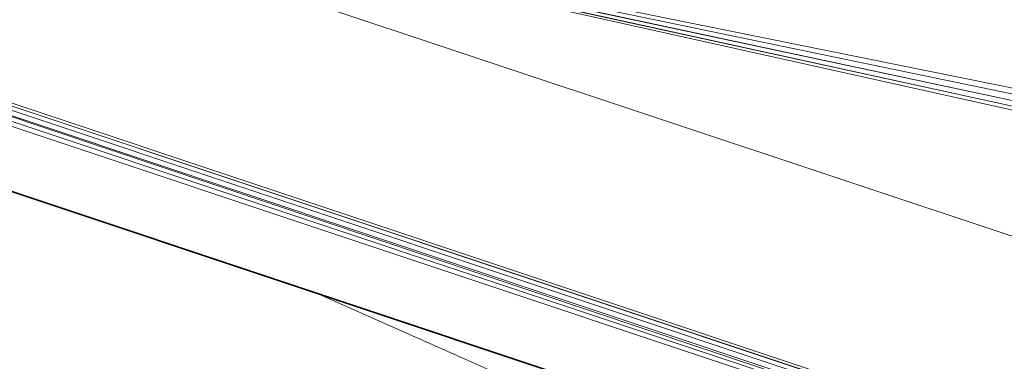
# Model space of a CAD drawing. Header units: inches. Extents: x 0 to 12.9, y 0 to 8.3.
# Tile 41 of 74: x 7.49 to 7.813, y 2 to 2.111. Entities that reach past the tile are written whole.
import ezdxf

# ---------------------------------------------------------------- set-up
doc = ezdxf.new("R2010")
doc.units = ezdxf.units.IN
doc.header["$MEASUREMENT"] = 0
doc.layers.add('Default', color=7, linetype='Continuous')

# ---------------------------------------------------------------- blocks, each defined once
blk = doc.blocks.new('MODEL_3')
at = {"lineweight": 0}
for p, q in [((7.83118, 2.08582), (7.45976, 2.16102)), ((7.45976, 2.16102), (7.83295, 2.07787)), ((7.45976, 2.16102), (7.83118, 2.08582)), ((7.83118, 2.0838), (7.45976, 2.16102)), ((7.832, 2.07942), (7.45976, 2.16102)), ((7.45976, 2.16102), (7.83118, 2.08156)), ((7.83118, 2.08156), (7.45976, 2.16102)), ((7.45976, 2.16102), (7.83118, 2.0838)), ((7.83295, 2.07787), (7.45976, 2.16102)), ((7.45976, 2.16102), (7.832, 2.07942)), ((8.43242, 1.83501), (7.45661, 2.15997)), ((7.45661, 2.15997), (8.43242, 1.83501)), ((8.33081, 1.80063), (7.34335, 2.12978)), ((7.34335, 2.12978), (8.33081, 1.80063)), ((8.33195, 1.80169), (7.34434, 2.1309)), ((7.34434, 2.1309), (8.33195, 1.80169)), ((8.33309, 1.80229), (7.34543, 2.13151)), ((7.34543, 2.13151), (8.33309, 1.80229)), ((7.3423, 2.12654), (8.32923, 1.79758)), ((8.32923, 1.79758), (7.3423, 2.12654)), ((7.34264, 2.12825), (8.32923, 1.79758)), ((8.32986, 1.79918), (7.34264, 2.12825)), ((8.32923, 1.79758), (7.34264, 2.12825)), ((7.34264, 2.12825), (8.32986, 1.79918)), ((7.34235, 2.12493), (8.32897, 1.79606)), ((8.32897, 1.79606), (7.34235, 2.12493)), ((7.58737, 2.02194), (7.34538, 2.1026)), ((7.34538, 2.1026), (7.58737, 2.02194)), ((8.95666, 1.41454), (7.58737, 2.02194)), ((7.58737, 2.02194), (8.32774, 1.77514)), ((8.32774, 1.77514), (7.58737, 2.02194)), ((7.58737, 2.02194), (8.95666, 1.41454))]:
    blk.add_line(p, q, dxfattribs=at).dxf.unprotected_set("ltscale", 0)
at = {"lineweight": 35}
for p, q in [((7.58737, 2.02194), (7.34538, 2.1026)), ((8.32774, 1.77514), (7.58737, 2.02194))]:
    blk.add_line(p, q, dxfattribs=at)
blk = doc.blocks.new('Page 1')
at = {"layer": 'Default'}
blk.add_blockref('MODEL_3', (0, 0), dxfattribs=at)

msp = doc.modelspace()

# ---------------------------------------------------------------- block references
msp.add_blockref('Page 1', (0, 0))

doc.saveas('drawing.dxf')
